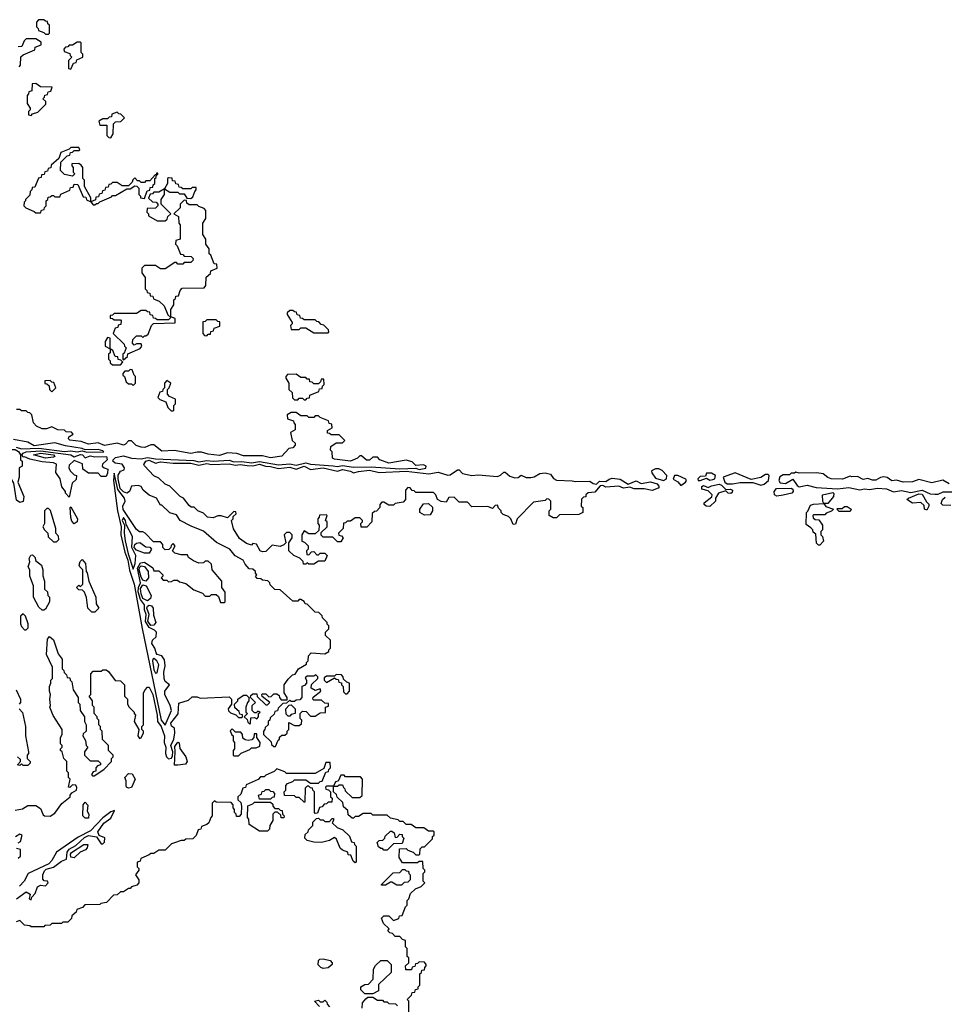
# Model space of a CAD drawing. Extents: x 2769579 to 2883812, y 684207 to 828660.
# Tile 56 of 256: x 2795134 to 2800924, y 741215 to 747380. Entities that reach past the tile are written whole.
import ezdxf

# ---------------------------------------------------------------- set-up
doc = ezdxf.new("R2010")
doc.units = 0

msp = doc.modelspace()

# ---------------------------------------------------------------- linework, layer by layer
at = {"layer": '0CON02XD'}
for points in [[(2795315, 747290), (2795320, 747295), (2795320, 747345), (2795310, 747355), (2795308.3, 747368.3), (2795295, 747370), (2795285, 747380), (2795251.7, 747378.3), (2795240, 747365), (2795240, 747335), (2795250, 747325), (2795251.7, 747311.7), (2795285, 747300), (2795295, 747290), (2795315, 747290)], [(2795130, 747085), (2795140, 747095), (2795141.7, 747148.3), (2795155, 747160), (2795228.3, 747191.7), (2795231.7, 747208.3), (2795268.3, 747221.7), (2795268.3, 747238.3), (2795235, 747260), (2795175, 747260), (2795161.7, 747248.3), (2795148.3, 747211.7), (2795125, 747210)], [(2795455, 747070), (2795471.7, 747108.3), (2795488.3, 747111.7), (2795491.7, 747128.3), (2795530, 747145), (2795530, 747165), (2795520, 747175), (2795520, 747235), (2795515, 747240), (2795495, 747240), (2795465, 747220), (2795445, 747220), (2795435, 747210), (2795421.7, 747208.3), (2795410, 747195), (2795411.7, 747181.7), (2795448.3, 747168.3), (2795450, 747155), (2795460, 747145), (2795440, 747125), (2795440, 747075), (2795455, 747070)], [(2795205, 746780), (2795215, 746790), (2795248.3, 746801.7), (2795298.3, 746851.7), (2795298.3, 746868.3), (2795280, 746885), (2795290, 746895), (2795291.7, 746908.3), (2795308.3, 746911.7), (2795311.7, 746928.3), (2795328.3, 746931.7), (2795338.3, 746958.3), (2795265, 746960), (2795235, 746980), (2795211.7, 746978.3), (2795210, 746935), (2795191.7, 746928.3), (2795190, 746915), (2795180, 746905), (2795180, 746855), (2795200, 746825), (2795200, 746815), (2795190, 746805), (2795190, 746785), (2795205, 746780)], [(2795705, 746640), (2795720, 746665), (2795721.7, 746728.3), (2795735, 746740), (2795768.3, 746741.7), (2795790, 746765), (2795768.3, 746788.3), (2795755, 746790), (2795745, 746800), (2795711.7, 746788.3), (2795708.3, 746771.7), (2795695, 746770), (2795685, 746760), (2795655, 746760), (2795630, 746745), (2795635, 746720), (2795680, 746720), (2795680, 746655), (2795691.7, 746641.7), (2795705, 746640)], [(2795265, 746170), (2795271.7, 746188.3), (2795288.3, 746191.7), (2795290, 746205), (2795300, 746215), (2795300, 746245), (2795310, 746255), (2795311.7, 746268.3), (2795325, 746270), (2795335, 746280), (2795345, 746280), (2795355, 746270), (2795385, 746270), (2795391.7, 746288.3), (2795448.3, 746311.7), (2795451.7, 746328.3), (2795468.3, 746331.7), (2795475, 746350), (2795498.3, 746348.3), (2795531.7, 746271.7), (2795548.3, 746268.3), (2795551.7, 746251.7), (2795580, 746240), (2795595, 746220), (2795605, 746220), (2795615, 746230), (2795625, 746230), (2795635, 746240), (2795708.3, 746271.7), (2795715, 746280), (2795735, 746280), (2795805, 746320), (2795825, 746320), (2795855, 746340), (2795868.3, 746338.3), (2795880, 746325), (2795880, 746285), (2795890, 746275), (2795890, 746265), (2795915, 746260), (2795931.7, 746308.3), (2795948.3, 746311.7), (2795951.7, 746328.3), (2795968.3, 746331.7), (2795970, 746345), (2795980, 746355), (2795980, 746385), (2795988.3, 746391.7), (2795990, 746410), (2795998.3, 746411.7), (2795998.3, 746418.3), (2795991.7, 746418.3), (2795990, 746410), (2795981.7, 746408.3), (2795948.3, 746371.7), (2795925, 746370), (2795915, 746360), (2795895, 746360), (2795885, 746370), (2795871.7, 746371.7), (2795855, 746390), (2795841.7, 746378.3), (2795838.3, 746361.7), (2795815, 746340), (2795775, 746340), (2795745, 746360), (2795715, 746360), (2795705, 746350), (2795691.7, 746348.3), (2795688.3, 746331.7), (2795671.7, 746328.3), (2795668.3, 746311.7), (2795651.7, 746308.3), (2795648.3, 746291.7), (2795631.7, 746288.3), (2795628.3, 746271.7), (2795611.7, 746268.3), (2795608.3, 746251.7), (2795580, 746240), (2795580, 746265), (2795540, 746335), (2795540, 746375), (2795530, 746385), (2795530, 746455), (2795518.3, 746468.3), (2795505, 746480), (2795461.7, 746478.3), (2795460, 746465), (2795470, 746455), (2795470, 746425), (2795480, 746415), (2795465, 746400), (2795415, 746410), (2795390, 746435), (2795391.7, 746488.3), (2795431.7, 746528.3), (2795448.3, 746531.7), (2795451.7, 746548.3), (2795465, 746550), (2795475, 746560), (2795505, 746560), (2795510, 746565), (2795505, 746580), (2795455, 746580), (2795445, 746570), (2795391.7, 746548.3), (2795378.3, 746511.7), (2795331.7, 746468.3), (2795328.3, 746451.7), (2795311.7, 746448.3), (2795308.3, 746431.7), (2795291.7, 746428.3), (2795288.3, 746411.7), (2795271.7, 746408.3), (2795268.3, 746391.7), (2795251.7, 746388.3), (2795228.3, 746331.7), (2795211.7, 746328.3), (2795210, 746315), (2795200, 746305), (2795198.3, 746281.7), (2795170, 746255), (2795170, 746245), (2795161.7, 746238.3), (2795160, 746215), (2795171.7, 746201.7), (2795225, 746180), (2795235, 746170), (2795265, 746170)], [(2796045, 746120), (2796058.3, 746131.7), (2796061.7, 746148.3), (2796080, 746165), (2796020, 746225), (2796020, 746255), (2796040, 746285), (2796040, 746320), (2796075, 746300), (2796125, 746300), (2796135, 746290), (2796165, 746290), (2796181.7, 746261.7), (2796205, 746260), (2796218.3, 746271.7), (2796230, 746305), (2796240, 746315), (2796238.3, 746328.3), (2796215, 746330), (2796205, 746320), (2796155, 746320), (2796145, 746330), (2796131.7, 746331.7), (2796128.3, 746348.3), (2796111.7, 746351.7), (2796108.3, 746368.3), (2796091.7, 746371.7), (2796088.3, 746388.3), (2796065, 746390), (2796060, 746385), (2796060, 746355), (2796040, 746320), (2796005, 746300), (2795975, 746300), (2795965, 746290), (2795951.7, 746288.3), (2795941.7, 746261.7), (2795965, 746240), (2795988.3, 746238.3), (2796000, 746225), (2796000, 746215), (2795985, 746200), (2795931.7, 746198.3), (2795930, 746175), (2795940, 746165), (2795941.7, 746151.7), (2795995, 746120), (2796045, 746120)], [(2795785, 745250), (2795808.3, 745271.7), (2795811.7, 745288.3), (2795888.3, 745321.7), (2795900, 745335), (2795895, 745350), (2795865, 745350), (2795851.7, 745341.7), (2795840, 745355), (2795841.7, 745378.3), (2795865, 745400), (2795895, 745400), (2795905, 745390), (2795915, 745400), (2795925, 745400), (2795938.3, 745411.7), (2795960, 745465), (2795971.7, 745478.3), (2796108.3, 745481.7), (2796108.3, 745508.3), (2796080, 745520), (2796080, 745565), (2796100, 745595), (2796100, 745625), (2796110, 745635), (2796111.7, 745648.3), (2796128.3, 745651.7), (2796140, 745685), (2796151.7, 745698.3), (2796288.3, 745701.7), (2796300, 745715), (2796301.7, 745768.3), (2796328.3, 745791.7), (2796331.7, 745808.3), (2796370, 745825), (2796368.3, 745848.3), (2796351.7, 745851.7), (2796330, 745905), (2796320, 745915), (2796320, 745945), (2796300, 745975), (2796300, 746005), (2796280, 746035), (2796280, 746105), (2796300, 746135), (2796300, 746185), (2796288.3, 746198.3), (2796255, 746210), (2796245, 746220), (2796195, 746220), (2796181.7, 746231.7), (2796178.3, 746248.3), (2796165, 746250), (2796140, 746225), (2796138.3, 746201.7), (2796100, 746165), (2796128.3, 746148.3), (2796130, 746105), (2796140, 746095), (2796140, 746005), (2796111.7, 745998.3), (2796110, 745975), (2796120, 745965), (2796141.7, 745911.7), (2796155, 745910), (2796165, 745900), (2796208.3, 745898.3), (2796220, 745885), (2796218.3, 745871.7), (2796205, 745860), (2796165, 745860), (2796155, 745850), (2796125, 745850), (2796115, 745860), (2796105, 745860), (2796045, 745820), (2796015, 745820), (2795985, 745840), (2795915, 745840), (2795900, 745825), (2795900, 745795), (2795920, 745765), (2795920, 745695), (2795930, 745685), (2795931.7, 745671.7), (2795948.3, 745668.3), (2795951.7, 745651.7), (2795968.3, 745648.3), (2795971.7, 745631.7), (2796008.3, 745618.3), (2796038.3, 745588.3), (2796061.7, 745531.7), (2796080, 745515), (2796065, 745500), (2795995, 745500), (2795985, 745510), (2795971.7, 745511.7), (2795968.3, 745528.3), (2795951.7, 745531.7), (2795948.3, 745548.3), (2795935, 745550), (2795925, 745560), (2795895, 745560), (2795865, 745540), (2795725, 745540), (2795715, 745530), (2795701.7, 745528.3), (2795701.7, 745511.7), (2795715, 745510), (2795725, 745500), (2795765, 745500), (2795770, 745495), (2795768.3, 745471.7), (2795751.7, 745468.3), (2795748.3, 745451.7), (2795731.7, 745448.3), (2795720, 745415), (2795788.3, 745348.3), (2795790, 745335), (2795800, 745325), (2795788.3, 745291.7), (2795780, 745285), (2795780, 745255), (2795785, 745250)], [(2797065, 745420), (2797070, 745425), (2797068.3, 745438.3), (2797038.3, 745468.3), (2797021.7, 745471.7), (2797008.3, 745488.3), (2796995, 745490), (2796985, 745500), (2796915, 745500), (2796905, 745510), (2796891.7, 745511.7), (2796888.3, 745528.3), (2796871.7, 745531.7), (2796868.3, 745548.3), (2796855, 745550), (2796845, 745560), (2796825, 745560), (2796810, 745545), (2796810, 745535), (2796840, 745485), (2796840, 745475), (2796830, 745465), (2796835, 745440), (2796885, 745440), (2796895, 745450), (2796925, 745450), (2796975, 745420), (2797065, 745420)], [(2796305, 745400), (2796315, 745410), (2796328.3, 745411.7), (2796331.7, 745428.3), (2796348.3, 745431.7), (2796351.7, 745448.3), (2796388.3, 745461.7), (2796388.3, 745488.3), (2796375, 745490), (2796365, 745500), (2796305, 745500), (2796295, 745490), (2796281.7, 745488.3), (2796280, 745415), (2796291.7, 745401.7), (2796305, 745400)], [(2795765, 745220), (2795780, 745235), (2795768.3, 745248.3), (2795751.7, 745251.7), (2795748.3, 745268.3), (2795731.7, 745271.7), (2795718.3, 745308.3), (2795700, 745320), (2795700, 745385), (2795685, 745390), (2795670, 745365), (2795670, 745335), (2795700, 745320), (2795700, 745295), (2795690, 745285), (2795690, 745255), (2795700, 745245), (2795701.7, 745231.7), (2795715, 745220), (2795765, 745220)], [(2795845, 745090), (2795860, 745105), (2795860, 745145), (2795850, 745155), (2795838.3, 745188.3), (2795825, 745190), (2795815, 745180), (2795791.7, 745178.3), (2795780, 745165), (2795780, 745155), (2795790, 745145), (2795801.7, 745111.7), (2795815, 745100), (2795835, 745100), (2795845, 745090)], [(2795335, 745050), (2795360, 745075), (2795348.3, 745108.3), (2795335, 745110), (2795325, 745120), (2795291.7, 745118.3), (2795291.7, 745101.7), (2795305, 745100), (2795318.3, 745088.3), (2795320, 745065), (2795335, 745050)], [(2796095, 744930), (2796100, 744935), (2796100, 744965), (2796110, 744975), (2796110, 745005), (2796071.7, 745021.7), (2796060, 745035), (2796060, 745065), (2796070, 745075), (2796080, 745105), (2796055, 745120), (2796040, 745105), (2796040, 745075), (2796030, 745065), (2796028.3, 745051.7), (2796011.7, 745048.3), (2796000, 745015), (2796011.7, 745001.7), (2796048.3, 744988.3), (2796061.7, 744951.7), (2796081.7, 744931.7), (2796095, 744930)], [(2796925, 745000), (2796935, 745010), (2796948.3, 745011.7), (2796951.7, 745028.3), (2797008.3, 745051.7), (2797011.7, 745068.3), (2797028.3, 745071.7), (2797030, 745085), (2797040, 745095), (2797038.3, 745128.3), (2797021.7, 745128.3), (2797018.3, 745111.7), (2797005, 745100), (2796975, 745100), (2796965, 745110), (2796951.7, 745111.7), (2796948.3, 745128.3), (2796935, 745130), (2796925, 745140), (2796895, 745140), (2796865, 745160), (2796811.7, 745158.3), (2796800, 745145), (2796800, 745135), (2796820, 745105), (2796820, 745065), (2796840, 745045), (2796841.7, 745011.7), (2796855, 745000), (2796875, 745000), (2796885, 745010), (2796905, 745010), (2796915, 745000), (2796925, 745000)], [(2795630, 742995), (2795620, 743005), (2795620, 743015), (2795600, 743035), (2795600, 743075), (2795590, 743085), (2795590, 743115), (2795570, 743145), (2795580, 743155), (2795580, 743285), (2795595, 743300), (2795645, 743300), (2795655, 743310), (2795675, 743310), (2795689.3, 743299.3), (2795731.7, 743241.7), (2795765, 743240), (2795790, 743215), (2795790, 743145), (2795810, 743125), (2795810, 743095), (2795820, 743075), (2795850, 743045), (2795850, 743035), (2795860, 743025), (2795850, 742985), (2795880, 742935), (2795873.3, 742895), (2795885, 742880), (2795895, 742882.5), (2795910, 742915), (2795910, 742925), (2795900, 742935), (2795900, 742955), (2795910, 742965), (2795910, 743165), (2795920, 743185), (2795935, 743200), (2795945, 743200), (2795966.9, 743155), (2795995.6, 743025), (2795997.5, 742985), (2796020.6, 742955), (2796040, 742895), (2796038.5, 742855), (2796050, 742825), (2796047.5, 742785), (2796053.6, 742763.6), (2796065, 742752.5), (2796084.4, 742755.6), (2796090, 742770), (2796092.3, 742795), (2796081.4, 742835), (2796099.2, 742875), (2796106.2, 742915), (2796102.5, 742945), (2796085, 742957.5), (2796081.2, 742975), (2796125.9, 743034.1), (2796130, 743100), (2796190.7, 743119.3), (2796215, 743140), (2796245, 743140), (2796265, 743132.5), (2796445, 743140), (2796460, 743125), (2796460, 743095), (2796440, 743065), (2796441.7, 743051.7), (2796455, 743040), (2796488.3, 743028.3), (2796505, 743010), (2796525, 743010), (2796530, 743015), (2796528.3, 743028.3), (2796511.7, 743031.7), (2796508.3, 743048.3), (2796481.7, 743071.7), (2796480, 743095), (2796500, 743115), (2796500, 743125), (2796535, 743150), (2796555, 743150), (2796570, 743135), (2796570, 743115), (2796560, 743105), (2796550, 743075), (2796550, 743045), (2796560, 743035), (2796555, 743030), (2796540, 743015), (2796558.3, 742998.3), (2796561.7, 742981.7), (2796575, 742970), (2796580, 742975), (2796581.7, 743008.3), (2796605, 743010), (2796618.3, 743001.7), (2796630, 743015), (2796630, 743035), (2796640, 743045), (2796625, 743050), (2796615, 743040), (2796605, 743040), (2796590, 743055), (2796590, 743085), (2796610, 743105), (2796580, 743135), (2796581.7, 743148.3), (2796595, 743160), (2796618.3, 743158.3), (2796621.7, 743141.7), (2796675, 743090), (2796685, 743090), (2796700, 743105), (2796651.7, 743141.7), (2796650, 743155), (2796655, 743160), (2796675, 743160), (2796695, 743140), (2796708.3, 743141.7), (2796725, 743160), (2796745, 743160), (2796758.3, 743148.3), (2796760, 743135), (2796771.7, 743121.7), (2796808.3, 743121.7), (2796810, 743135), (2796790, 743165), (2796790, 743215), (2796815, 743250), (2796841.7, 743278.3), (2796858.3, 743281.7), (2796880, 743315), (2796930, 743345), (2796930, 743355), (2796940, 743365), (2796943, 743397), (2796960, 743415), (2797045, 743410), (2797070, 743425), (2797070, 743435), (2797080, 743445), (2797080, 743495), (2797050, 743525), (2797050, 743545), (2797070, 743565), (2797070, 743585), (2797060, 743595), (2797060, 743605), (2797030, 743635), (2797028.3, 743648.3), (2797008.3, 743668.3), (2796985, 743670), (2796935, 743720), (2796921.7, 743721.7), (2796915, 743737.5), (2796895, 743750), (2796885, 743750), (2796875, 743740), (2796845, 743740), (2796765, 743810), (2796731.7, 743811.7), (2796701.7, 743841.7), (2796700, 743855), (2796687, 743867), (2796655, 743870), (2796645, 743880), (2796621.7, 743881.7), (2796610, 743895), (2796620, 743905), (2796610, 743915), (2796610, 743925), (2796595, 743940), (2796571.7, 743941.7), (2796545, 743970), (2796532.5, 743995), (2796483.6, 744023.6), (2796450, 744065), (2796366.4, 744106.4), (2796285, 744177.5), (2796208.3, 744208.3), (2796140, 744245), (2796115, 744280), (2796075, 744292.5), (2796025, 744340), (2796015, 744340), (2795990, 744385), (2795943.9, 744403.9), (2795907.5, 744435), (2795895, 744457.5), (2795875, 744462.5), (2795835, 744460), (2795821.2, 744425), (2795805, 744416), (2795785, 744423.3), (2795764.3, 744444.2), (2795750.4, 744505), (2795751.5, 744528.5), (2795765, 744553.3), (2795788.3, 744561.7), (2795790, 744575), (2795775, 744596.7), (2795733, 744603), (2795718, 744615), (2795720, 744625), (2795735, 744638.1), (2795785, 744648.5), (2795835, 744634.5), (2795895, 744629.4), (2795935, 744638.9), (2795985, 744629.5), (2796225, 744619.6), (2796255, 744611.5), (2796305, 744620.9), (2796345, 744615.7), (2796445, 744621.9), (2796475, 744612.2), (2796525, 744613.5), (2796585, 744605.6), (2796635, 744614.5), (2796755, 744592.5), (2796825, 744599.4), (2796865, 744590), (2796925, 744606.2), (2796955, 744596.2), (2797097.5, 744587.5), (2797125, 744582.9), (2797155, 744588.6), (2797225, 744579.2), (2797335, 744580.8), (2797515, 744567.1), (2797615, 744572), (2797635.6, 744564.4), (2797678, 744572), (2797680, 744585), (2797663.6, 744593.6), (2797615, 744588.8), (2797590.7, 744610.7), (2797555, 744622.5), (2797445, 744602.5), (2797390, 744625), (2797375, 744640), (2797345, 744640), (2797325, 744622.5), (2797305, 744622.5), (2797275, 744650), (2797265, 744650), (2797250, 744635), (2797205, 744616.2), (2797105, 744627.5), (2797092.5, 744635), (2797090, 744675), (2797080, 744685), (2797081.7, 744708.3), (2797115, 744730), (2797155, 744730), (2797170, 744745), (2797135, 744780), (2797085, 744780), (2797075, 744790), (2797061.7, 744791.7), (2797061.7, 744808.3), (2797090, 744825), (2797088.3, 744848.3), (2797071.7, 744851.7), (2797068.3, 744868.3), (2797015, 744890), (2797005, 744900), (2796985, 744900), (2796975, 744890), (2796945, 744890), (2796935, 744900), (2796895, 744900), (2796865, 744920), (2796835, 744920), (2796810, 744905), (2796811.7, 744881.7), (2796848.3, 744868.3), (2796850, 744855), (2796860, 744845), (2796858.3, 744811.7), (2796830, 744795), (2796840, 744745), (2796858.3, 744728.3), (2796860, 744715), (2796845, 744700), (2796820, 744695), (2796775, 744647.5), (2796705, 744636.2), (2796655, 744650), (2796535, 744649.2), (2796493.9, 744663.9), (2796435, 744667.5), (2796385, 744652), (2796315, 744658.8), (2796272.3, 744672.3), (2796245, 744672.5), (2796205, 744662.9), (2796102.3, 744682.3), (2796025, 744678), (2795975, 744717.5), (2795955, 744717.5), (2795918.3, 744701.7), (2795895, 744703.8), (2795863.9, 744713.9), (2795835, 744742.5), (2795815, 744742.5), (2795797.7, 744722.3), (2795785, 744716.7), (2795745, 744727.5), (2795665, 744714.2), (2795625, 744730), (2795565, 744721.2), (2795519.3, 744739.3), (2795448.3, 744748.3), (2795440, 744755), (2795441.7, 744768.3), (2795470, 744785), (2795458.3, 744798.3), (2795425, 744800), (2795415, 744810), (2795373, 744813), (2795335, 744830), (2795301.7, 744818.3), (2795275, 744817.5), (2795240, 744835), (2795220, 744855), (2795210, 744905), (2795198.3, 744918.3), (2795185, 744920), (2795175, 744930), (2795145, 744930), (2795135, 744940), (2795115, 744940)], [(2795555, 744672), (2795655, 744674), (2795660, 744675), (2795655, 744680), (2795625, 744688.8), (2795545, 744686.7), (2795525, 744696), (2795420.8, 744710.8), (2795355, 744730), (2795225, 744712.5), (2795185, 744733.8), (2795095, 744752)], [(2795135, 744356.2), (2795115, 744372.5), (2795097, 744477), (2795068.3, 744528.3), (2795040.7, 744610.7), (2795029.3, 744629.3), (2794996.7, 744655), (2794993.3, 744665), (2795005, 744679.2), (2795035.8, 744675.8), (2795075, 744689.7), (2795105, 744688.9), (2795126.1, 744676.1), (2795140, 744655), (2795140, 744625), (2795150, 744615), (2795150, 744585), (2795130, 744575), (2795130, 744515), (2795122.5, 744485), (2795160, 744395), (2795155, 744363.3), (2795135, 744356.2)], [(2795113.1, 744703.1), (2795145, 744692.9), (2795255, 744696.7), (2795415, 744676), (2795455, 744681.4), (2795494.4, 744674.4), (2795525, 744681.2), (2795555, 744672)], [(2795445, 744390), (2795420, 744415), (2795420, 744425), (2795397.5, 744455), (2795387.5, 744505), (2795360, 744545), (2795365, 744597.5), (2795346.1, 744606.1), (2795275, 744610.8), (2795197.7, 744627.7), (2795165, 744642.5), (2795155, 744640), (2795147.5, 744655), (2795156.2, 744665), (2795175, 744674.2), (2795265, 744679.7), (2795455, 744655.7), (2795475, 744642.5), (2795515, 744658.2), (2795528, 744655), (2795545, 744637.5), (2795575, 744648.9), (2795605, 744642.5), (2795678, 744645), (2795681.2, 744625), (2795653.6, 744596.4), (2795650, 744585), (2795663, 744573), (2795686, 744565), (2795685, 744540), (2795675, 744520), (2795645, 744520), (2795625, 744540), (2795565, 744540), (2795530, 744565), (2795528.3, 744598.3), (2795475, 744620), (2795445, 744590), (2795442.5, 744575), (2795450, 744555), (2795475, 744530), (2795490, 744525), (2795488.3, 744501.7), (2795463, 744477), (2795445, 744390)], [(2795295, 744634.4), (2795220, 744655), (2795265, 744666.1), (2795345, 744655.5), (2795353.3, 744645), (2795345, 744640), (2795295, 744634.4)], [(2796975, 743970), (2796945, 743970), (2796935, 743980), (2796925, 743970), (2796911.7, 743971.7), (2796908.3, 743988.3), (2796888.3, 744008.3), (2796850, 744025), (2796820, 744055), (2796820, 744105), (2796840, 744135), (2796840, 744155), (2796825, 744170), (2796805, 744170), (2796790, 744155), (2796800, 744105), (2796788.3, 744091.7), (2796765, 744082.5), (2796715, 744090), (2796675, 744050), (2796655, 744047.5), (2796640, 744055), (2796617, 744097), (2796595, 744100), (2796585, 744090), (2796555, 744100), (2796510.7, 744130.7), (2796472.5, 744192.5), (2796460, 744245), (2796470, 744255), (2796471.7, 744268.3), (2796490, 744285), (2796488.3, 744298.3), (2796475, 744300), (2796435, 744260), (2796395, 744272.5), (2796375, 744272.5), (2796345, 744260), (2796310, 744265), (2796285, 744290), (2796250, 744305), (2796227, 744327), (2796208.3, 744328.3), (2796195, 744337.5), (2796160, 744385), (2796140, 744395), (2796075, 744460), (2796045, 744472.5), (2796005, 744510), (2795973.6, 744523.6), (2795916.4, 744586.4), (2795912.5, 744595), (2795924, 744615), (2795945, 744621.9), (2795985, 744603.8), (2796015, 744610.6), (2796095, 744602.9), (2796205, 744604.3), (2796255, 744590), (2796305, 744601.9), (2796335.5, 744595.5), (2796445, 744599.4), (2796485, 744590), (2796515, 744595.5), (2796558.8, 744588.8), (2796595, 744587.5), (2796635, 744597.1), (2796673.6, 744583.6), (2796705, 744583.3), (2796755, 744570), (2796825, 744578.1), (2796865, 744565.7), (2796915, 744585.5), (2796955, 744564), (2797035, 744573.1), (2797125, 744554), (2797155, 744564), (2797205, 744553.8), (2797225, 744543.3), (2797255, 744552), (2797325, 744558.5), (2797385, 744545.7), (2797555, 744553.6), (2797695.8, 744535.8), (2797755, 744546), (2797815, 744528), (2797829.7, 744530.3), (2797875, 744562.5), (2797885, 744562.5), (2797907.6, 744537.6), (2797965, 744525.6), (2798005, 744530), (2798125, 744520.8), (2798145, 744528), (2798165, 744546.7), (2798175, 744546.7), (2798202.5, 744522.5), (2798235, 744512), (2798256.4, 744513.6), (2798275, 744527.5), (2798305, 744512.5), (2798333.8, 744513.8), (2798355, 744517.5), (2798391.7, 744538.3), (2798425, 744542), (2798457.5, 744535), (2798477.5, 744507.5), (2798495, 744496), (2798593.6, 744493.6), (2798615, 744488), (2798705, 744490), (2798725, 744476.7), (2798745, 744472.5), (2798765, 744490), (2798805, 744488), (2798825, 744503.8), (2798845, 744510), (2798895, 744503.3), (2798945, 744472.5), (2798995, 744492), (2799025, 744476), (2799085, 744487.1), (2799125, 744473.3), (2799137.5, 744455), (2799133, 744447), (2799095, 744432.5), (2799045, 744442.5), (2798981.7, 744441.7), (2798955, 744452.5), (2798915, 744447.5), (2798885, 744460), (2798805, 744453.3), (2798785, 744462.5), (2798768.3, 744461.7), (2798735, 744422.5), (2798693, 744417), (2798680, 744405), (2798678.3, 744391.7), (2798665, 744390), (2798651.7, 744378.3), (2798650, 744335), (2798660, 744325), (2798660, 744295), (2798635, 744282.5), (2798515, 744280), (2798495, 744260), (2798475, 744260), (2798450, 744275), (2798450, 744305), (2798460, 744315), (2798460, 744365), (2798448.3, 744378.3), (2798435, 744380), (2798425, 744370), (2798351.7, 744358.3), (2798250, 744255), (2798238.3, 744221.7), (2798225, 744220), (2798210, 744255), (2798195, 744270), (2798161.7, 744281.7), (2798150, 744295), (2798150, 744305), (2798131.7, 744321.7), (2798125, 744340), (2798111.7, 744338.3), (2798095, 744320), (2798065, 744332.5), (2797965, 744330), (2797938.3, 744358.3), (2797885, 744360), (2797855, 744390), (2797821.7, 744388.3), (2797805, 744360), (2797773, 744363), (2797750, 744375), (2797740, 744405), (2797725, 744420), (2797615, 744420), (2797605, 744430), (2797591.7, 744431.7), (2797578.3, 744448.3), (2797565, 744450), (2797550, 744435), (2797550, 744375), (2797535, 744360), (2797485, 744350), (2797475, 744340), (2797445, 744340), (2797415, 744360), (2797401.7, 744358.3), (2797390, 744345), (2797390, 744325), (2797368.3, 744301.7), (2797355, 744300), (2797341.7, 744288.3), (2797340, 744235), (2797308.3, 744201.7), (2797271.7, 744201.7), (2797270, 744225), (2797280, 744235), (2797280, 744245), (2797265, 744260), (2797235, 744260), (2797205, 744240), (2797185, 744240), (2797175, 744230), (2797161.7, 744228.3), (2797160, 744195), (2797130, 744165), (2797131.7, 744151.7), (2797148.3, 744148.3), (2797160, 744135), (2797145, 744110), (2797125, 744110), (2797095, 744140), (2797035, 744140), (2797021.7, 744151.7), (2797021.7, 744168.3), (2797060, 744205), (2797060, 744235), (2797050, 744245), (2797060, 744275), (2797055, 744280), (2797011.7, 744278.3), (2797010, 744265), (2797000, 744255), (2797000, 744225), (2797010, 744215), (2797008.3, 744181.7), (2796985, 744160), (2796945, 744160), (2796915, 744180), (2796900, 744155), (2796900, 744115), (2796918.3, 744108.3), (2796940, 744085), (2796940, 744065), (2796930, 744055), (2796931.7, 744031.7), (2796945, 744030), (2796961.7, 744048.3), (2796975, 744050), (2796995, 744030), (2797005, 744030), (2797015, 744040), (2797045, 744040), (2797060, 744025), (2797045, 743990), (2797005, 743990), (2796975, 743970)], [(2799165, 744494), (2799183.3, 744505), (2799186.7, 744525), (2799156.4, 744556.4), (2799137, 744567), (2799115, 744567.5), (2799090, 744555), (2799091.7, 744541.7), (2799115, 744510), (2799165, 744494)], [(2800955, 744474), (2800915, 744496.7), (2800845, 744480), (2800765, 744500), (2800723.6, 744486.4), (2800666.1, 744483.9), (2800625, 744497.5), (2800595, 744493.3), (2800565, 744512.5), (2800545, 744516.7), (2800525, 744513.3), (2800495, 744497.5), (2800475, 744497.5), (2800445, 744506.7), (2800415, 744501.2), (2800379.3, 744519.3), (2800345, 744517.5), (2800335, 744522.5), (2800286.1, 744503.9), (2800215, 744506.2), (2800193.9, 744513.9), (2800165, 744536.7), (2800125, 744543.3), (2800015, 744540), (2799995, 744547.5), (2799985, 744540), (2799965, 744540), (2799955, 744530), (2799915, 744530), (2799893, 744517), (2799887.5, 744495), (2799895, 744480), (2799930, 744475), (2799975, 744502.5), (2800002.6, 744462.6), (2800015, 744455.7), (2800065, 744465.6), (2800121.7, 744451.7), (2800255, 744442.5), (2800325, 744450), (2800395, 744435.7), (2800425, 744443.1), (2800455, 744438.6), (2800505, 744446.7), (2800562, 744442), (2800605, 744424.2), (2800655, 744431.4), (2800715, 744418.9), (2800785, 744434.5), (2800835, 744412), (2800865, 744408.8), (2800885, 744410), (2800916.8, 744423.2), (2800985, 744424.6)], [(2796045, 742962.5), (2796083.8, 743055), (2796076, 743085), (2796042.2, 743155), (2796043.6, 743176.4), (2796072.5, 743215), (2796045.9, 743235.9), (2796039.2, 743255), (2796036.1, 743293.9), (2796046, 743334), (2796041.7, 743371.7), (2796025, 743396.7), (2795995, 743406.2), (2795988, 743415), (2795980, 743445), (2795961.5, 743475), (2795965.6, 743495), (2795988.8, 743515), (2795990, 743545), (2795978.3, 743558.3), (2795944.7, 743574.7), (2795922.2, 743612.2), (2795925.5, 743655), (2795916.2, 743685), (2795916.4, 743716.4), (2795890.2, 743750.2), (2795876.9, 743796.9), (2795877.7, 743825), (2795890, 743855), (2795870.9, 743945), (2795890.4, 743979.6), (2795915, 743984.2), (2795968.3, 743948.3), (2795975, 743930), (2796005, 743930), (2796030, 743905), (2796030, 743895), (2796020, 743885), (2796031.7, 743871.7), (2796055, 743870), (2796065, 743860), (2796085, 743862.5), (2796098.3, 743871.7), (2796121.7, 743871.7), (2796135, 743860), (2796175, 743850), (2796225, 743810), (2796278.3, 743788.3), (2796295, 743770), (2796325, 743770), (2796335, 743780), (2796365, 743780), (2796378.3, 743768.3), (2796391.7, 743731.7), (2796415, 743730), (2796420, 743735), (2796420, 743795), (2796400, 743825), (2796400, 743865), (2796340, 743935), (2796335, 743970), (2796315, 743990), (2796295, 743990), (2796285, 743980), (2796255, 743977.5), (2796221.7, 743991.7), (2796191.7, 744011.7), (2796185, 744030), (2796145, 744030), (2796105, 744040), (2796090, 744055), (2796107.5, 744085), (2796095, 744100), (2796081.7, 744088.3), (2796080, 744075), (2796068.3, 744061.7), (2796045, 744060), (2796030, 744075), (2796030, 744095), (2796015, 744110), (2795971.7, 744111.7), (2795920, 744165), (2795905, 744172.5), (2795885, 744172.5), (2795865, 744187.5), (2795782.7, 744312.7), (2795780.9, 744335), (2795794.2, 744365), (2795791.4, 744385), (2795748.3, 744438.3), (2795725, 744540), (2795720.8, 744495), (2795745.6, 744305), (2795769.5, 744205), (2795767.8, 744155), (2795791.9, 744045), (2795810.9, 743995), (2795822.7, 743932.7), (2795850, 743845), (2795901.2, 743568.8), (2796020, 742995), (2796045, 742962.5)], [(2799275, 744463.3), (2799303.3, 744485), (2799308.8, 744495), (2799305, 744502.5), (2799255, 744526.2), (2799233.9, 744526.1), (2799225, 744502.5), (2799256.1, 744486.1), (2799275, 744463.3)], [(2799395, 744494), (2799435, 744510), (2799455, 744497.5), (2799475, 744500), (2799486.7, 744505), (2799490, 744525), (2799465, 744540), (2799435, 744540), (2799428.3, 744521.7), (2799395, 744520), (2799380, 744505), (2799382.5, 744495), (2799395, 744494)], [(2799775, 744466.2), (2799795, 744471.2), (2799823.3, 744495), (2799827.5, 744525), (2799821.7, 744531.7), (2799805, 744532.5), (2799775, 744513.3), (2799715, 744500), (2799615, 744542.5), (2799540, 744515), (2799548.8, 744485), (2799565, 744474.2), (2799597, 744473), (2799645, 744482), (2799725, 744481.2), (2799775, 744466.2)], [(2799455, 744332.5), (2799433, 744333), (2799420, 744345), (2799420, 744355), (2799468.3, 744391.7), (2799470, 744405), (2799445, 744430), (2799405, 744440), (2799405, 744457.5), (2799415, 744462.5), (2799445, 744450), (2799465, 744461.2), (2799515, 744471.2), (2799528.8, 744465), (2799555, 744437.5), (2799585, 744440), (2799597.5, 744435), (2799595, 744420), (2799586.4, 744413.6), (2799570, 744415), (2799555, 744430), (2799510, 744415), (2799490, 744385), (2799490, 744365), (2799455, 744332.5)], [(2799875, 744397.5), (2799860, 744405), (2799857.5, 744425), (2799872.5, 744445), (2799965, 744446.7), (2799975, 744440), (2799977.5, 744425), (2799970, 744415), (2799915, 744402.5), (2799875, 744397.5)], [(2800195, 744350), (2800170, 744350), (2800162.5, 744362.5), (2800160, 744405), (2800225, 744420), (2800233, 744413), (2800230, 744395), (2800195, 744350)], [(2800815, 744310), (2800800, 744315), (2800798.3, 744338.3), (2800777, 744357), (2800725, 744352.5), (2800690, 744375), (2800700, 744385), (2800765, 744410.8), (2800785, 744408.8), (2800811.7, 744361.7), (2800827, 744347), (2800827, 744333), (2800815, 744310)], [(2800965, 744337.5), (2800915, 744340), (2800905, 744350), (2800912.5, 744375), (2800929.3, 744390.7)], [(2795365, 744110), (2795380, 744125), (2795377, 744147), (2795360, 744165), (2795360, 744195), (2795327, 744307), (2795315, 744320), (2795305, 744320), (2795290, 744305), (2795290, 744225), (2795280, 744205), (2795290, 744185), (2795310, 744165), (2795311.7, 744141.7), (2795345, 744110), (2795365, 744110)], [(2795475, 744223.3), (2795460.5, 744240.5), (2795453.9, 744263.9), (2795450, 744325), (2795455, 744330), (2795496, 744255), (2795493.3, 744235), (2795475, 744223.3)], [(2797668.3, 744278.3), (2797640, 744295), (2797640, 744315), (2797661.7, 744348.3), (2797695, 744350), (2797718.3, 744328.3), (2797720, 744305), (2797705, 744280), (2797668.3, 744278.3)], [(2800145, 744090), (2800135, 744090), (2800123, 744103), (2800118.3, 744158.3), (2800101.7, 744171.7), (2800100, 744185), (2800088.3, 744198.3), (2800058.3, 744218.3), (2800060, 744295), (2800068.3, 744301.7), (2800085, 744340), (2800105, 744347.5), (2800170, 744350), (2800181.7, 744331.7), (2800230, 744315), (2800218.3, 744301.7), (2800185, 744290), (2800175, 744280), (2800105, 744280), (2800100, 744275), (2800101.7, 744261.7), (2800115, 744250), (2800138.3, 744248.3), (2800160, 744215), (2800160, 744185), (2800150, 744175), (2800150, 744155), (2800160, 744145), (2800167.5, 744115), (2800145, 744090)], [(2800335, 744300), (2800265, 744300), (2800250, 744315), (2800255, 744320), (2800285, 744320), (2800298.3, 744331.7), (2800315, 744332.5), (2800340, 744315), (2800335, 744300)], [(2795845, 743940), (2795858, 743975), (2795860.8, 744025), (2795836.2, 744075), (2795841.2, 744145), (2795800, 744220), (2795795.7, 744245), (2795785, 744262.5), (2795776.2, 744245), (2795791.2, 744215), (2795788.6, 744165), (2795795, 744117.5), (2795812.9, 744035), (2795845, 743940)], [(2795945, 744040), (2795915, 744040), (2795865, 744057.8), (2795851.5, 744075), (2795855, 744094), (2795865, 744103.1), (2795886.2, 744106.2), (2795925, 744080), (2795948.3, 744078.3), (2795960, 744065), (2795945, 744040)], [(2795285, 743682.5), (2795275, 743682.5), (2795255, 743702.5), (2795220, 743765), (2795220, 743835), (2795197.5, 743895), (2795197.5, 743935), (2795187.5, 743955), (2795197.5, 743985), (2795193.6, 744006.4), (2795203.6, 744026.4), (2795215, 744030), (2795231.7, 744011.7), (2795233.3, 743993.3), (2795270, 743965), (2795280, 743935), (2795278.3, 743898.3), (2795290, 743865), (2795290, 743815), (2795308.3, 743798.3), (2795310, 743775), (2795320, 743765), (2795320, 743735), (2795295, 743690), (2795285, 743682.5)], [(2795605, 743670), (2795585, 743670), (2795560, 743695), (2795551.7, 743761.7), (2795540, 743795), (2795528.3, 743808.3), (2795505, 743810), (2795490, 743825), (2795505, 743840), (2795515, 743830), (2795530, 743845), (2795530, 743935), (2795510, 743955), (2795507.5, 743965), (2795513, 743987), (2795525, 744000), (2795546.2, 743975), (2795550, 743925), (2795557, 743917), (2795567.5, 743865), (2795610, 743765), (2795613, 743723), (2795630, 743695), (2795605, 743670)], [(2795925, 743864), (2795905, 743871.4), (2795895, 743890), (2795883.1, 743935), (2795885, 743949.2), (2795895, 743959.5), (2795916, 743956), (2795938.1, 743925), (2795941.4, 743885), (2795925, 743864)], [(2795935, 743741.4), (2795905.5, 743755), (2795894.3, 743784.3), (2795891.1, 743818.9), (2795905, 743840.6), (2795925.5, 743835.5), (2795957.5, 743775), (2795954.2, 743755), (2795935, 743741.4)], [(2795955, 743587.5), (2795937.1, 743615), (2795944.5, 743655), (2795931.1, 743695), (2795935, 743707.5), (2795945, 743714.4), (2795960.3, 743710.3), (2795970.6, 743695), (2795972.3, 743652.3), (2795985.8, 743605), (2795975, 743588.6), (2795955, 743587.5)], [(2795175, 743560), (2795187, 743573), (2795186.4, 743596.4), (2795170, 743645), (2795155, 743660), (2795140, 743645), (2795138.3, 743598.3), (2795145, 743580), (2795165, 743560), (2795175, 743560)], [(2795105, 742430), (2795151.7, 742438.3), (2795185, 742460), (2795235, 742460), (2795265, 742440), (2795281.7, 742401.7), (2795290, 742395), (2795325, 742393.3), (2795355, 742412.5), (2795398, 742472), (2795450, 742515), (2795450, 742525), (2795461.7, 742538.3), (2795490, 742555), (2795493, 742573), (2795485, 742587.5), (2795465, 742590), (2795448.3, 742571.7), (2795440, 742575), (2795450, 742625), (2795440, 742635), (2795440, 742665), (2795430, 742675), (2795430, 742735), (2795410, 742755), (2795400, 742795), (2795390, 742805), (2795390, 742815), (2795400, 742825), (2795400, 742835), (2795390, 742845), (2795390, 742885), (2795400, 742905), (2795400, 742935), (2795343, 743023), (2795322.5, 743075), (2795327.5, 743085), (2795322.5, 743125), (2795327.5, 743155), (2795320, 743175), (2795320, 743205), (2795330, 743225), (2795330, 743245), (2795340, 743255), (2795340, 743325), (2795302.5, 743405), (2795308.3, 743501.7), (2795321.7, 743518.3), (2795346.2, 743496.2), (2795375, 743410), (2795400, 743375), (2795400, 743315), (2795410, 743305), (2795411.7, 743291.7), (2795428.3, 743278.3), (2795431.7, 743261.7), (2795448.3, 743258.3), (2795450, 743245), (2795460, 743235), (2795470, 743185), (2795500, 743135), (2795500, 743105), (2795510, 743095), (2795512.5, 743055), (2795540, 743015), (2795540, 742985), (2795550, 742965), (2795550, 742925), (2795531.7, 742908.3), (2795530, 742895), (2795547, 742867), (2795550, 742835), (2795560, 742825), (2795540, 742795), (2795540, 742775), (2795575, 742740), (2795625, 742740), (2795640, 742725), (2795640, 742715), (2795621.7, 742708.3), (2795610, 742695), (2795610, 742675), (2795595, 742670), (2795583, 742653), (2795590, 742645), (2795600, 742645), (2795660, 742685), (2795710, 742735), (2795710, 742755), (2795720, 742765), (2795720, 742775), (2795690, 742805), (2795690, 742835), (2795653, 742873), (2795650, 742925), (2795640, 742935), (2795640, 742955), (2795630, 742965), (2795630, 742995)], [(2795985, 743287.5), (2795995, 743290), (2796005, 743340), (2795993.3, 743365), (2795975, 743380), (2795967.5, 743375), (2795966.7, 743365), (2795975, 743310), (2795985, 743287.5)], [(2796735, 742830), (2796751.7, 742868.3), (2796760, 742875), (2796761.7, 742888.3), (2796775, 742900), (2796795, 742900), (2796808.3, 742911.7), (2796810, 742925), (2796820, 742935), (2796820, 742980), (2796855, 742960), (2796885, 742960), (2796898.3, 742971.7), (2796900, 742995), (2796890, 743005), (2796890, 743035), (2796905, 743050), (2796928.3, 743048.3), (2796955, 743020), (2796985, 743020), (2797015, 743040), (2797048.3, 743041.7), (2797050, 743075), (2797068.3, 743081.7), (2797068.3, 743098.3), (2797045, 743100), (2797025, 743120), (2796975, 743120), (2796970, 743125), (2796971.7, 743138.3), (2797020, 743175), (2797015, 743190), (2796985, 743180), (2796960, 743195), (2796961.7, 743218.3), (2797000, 743255), (2797000, 743265), (2796988.3, 743278.3), (2796975, 743270), (2796935, 743270), (2796921.7, 743258.3), (2796930, 743245), (2796930, 743225), (2796918.3, 743211.7), (2796900, 743205), (2796900, 743135), (2796888.3, 743121.7), (2796865, 743120), (2796855, 743110), (2796835, 743110), (2796825, 743120), (2796805, 743100), (2796781.7, 743098.3), (2796751.7, 743068.3), (2796748.3, 743051.7), (2796731.7, 743048.3), (2796728.3, 743031.7), (2796701.7, 743008.3), (2796700, 742995), (2796690, 742985), (2796690, 742965), (2796671.7, 742948.3), (2796670, 742935), (2796660, 742925), (2796660, 742905), (2796708.3, 742858.3), (2796711.7, 742841.7), (2796725, 742830), (2796735, 742830)], [(2797185, 743160), (2797200, 743175), (2797200, 743225), (2797181.7, 743231.7), (2797161.7, 743251.7), (2797160, 743265), (2797148.3, 743278.3), (2797115, 743280), (2797105, 743270), (2797055, 743270), (2797041.7, 743258.3), (2797040, 743245), (2797055, 743230), (2797105, 743260), (2797115, 743250), (2797128.3, 743248.3), (2797131.7, 743231.7), (2797148.3, 743228.3), (2797150, 743215), (2797160, 743205), (2797161.7, 743171.7), (2797175, 743160), (2797185, 743160)], [(2795112.5, 743185), (2795140, 743125), (2795140, 743105), (2795130, 743095)], [(2796825, 743020), (2796815, 743020), (2796801.7, 743031.7), (2796800, 743065), (2796821.7, 743088.3), (2796835, 743090), (2796860, 743065), (2796860, 743035), (2796835, 743030), (2796825, 743020)], [(2795130, 743065), (2795151.7, 743041.7), (2795170, 742955), (2795170, 742895), (2795190, 742795), (2795190, 742785), (2795180, 742775), (2795180, 742755), (2795200, 742735), (2795200, 742725), (2795185, 742710)], [(2796505, 742770), (2796521.7, 742788.3), (2796575, 742810), (2796585, 742820), (2796615, 742820), (2796638.3, 742831.7), (2796640, 742855), (2796620, 742885), (2796618.3, 742908.3), (2796601.7, 742908.3), (2796600, 742885), (2796588.3, 742871.7), (2796565, 742867.5), (2796545, 742870), (2796531.7, 742881.7), (2796530, 742905), (2796518.3, 742918.3), (2796485, 742920), (2796465, 742940), (2796451.7, 742928.3), (2796461.7, 742901.7), (2796470, 742895), (2796470, 742865), (2796480, 742855), (2796480, 742815), (2796470, 742805), (2796470, 742775), (2796475, 742770), (2796505, 742770)], [(2796125, 742712.5), (2796102.5, 742712.5), (2796108.5, 742795), (2796105, 742830), (2796125, 742856.7), (2796132.5, 742852.5), (2796137.3, 742817.3), (2796174, 742765), (2796183.3, 742735), (2796171.7, 742718.3), (2796125, 742712.5)], [(2795185, 742710), (2795155, 742710), (2795145, 742720), (2795135, 742710), (2795120, 742715), (2795140, 742735), (2795138.3, 742748.3), (2795120, 742765)], [(2797161.7, 742571.7), (2797170, 742565), (2797171.7, 742551.7), (2797215, 742510), (2797265, 742510), (2797278.3, 742521.7), (2797280, 742625), (2797268.3, 742638.3), (2797175, 742640), (2797165, 742650), (2797145, 742650), (2797128.3, 742611.7), (2797111.7, 742608.3), (2797100, 742580), (2797055, 742580), (2797050, 742575), (2797051.7, 742561.7), (2797068.3, 742558.3), (2797080, 742545), (2797080, 742515), (2797090, 742505), (2797088.3, 742481.7), (2797065, 742480), (2797055, 742470), (2797041.7, 742468.3), (2797028.3, 742451.7), (2797011.7, 742448.3), (2796998.3, 742411.7), (2796985, 742410), (2796980, 742415), (2796980, 742545), (2796970, 742555), (2796968.3, 742568.3), (2796955, 742570), (2796945, 742580), (2796935, 742580), (2796921.7, 742568.3), (2796920, 742480), (2796915, 742480), (2796885, 742510), (2796865, 742510), (2796855, 742520), (2796791.7, 742521.7), (2796790, 742545), (2796800, 742555), (2796800, 742585), (2796811.7, 742598.3), (2796845, 742610), (2796855, 742620), (2796925, 742620), (2796955, 742600), (2797005, 742600), (2797015, 742610), (2797028.3, 742611.7), (2797051.7, 742668.3), (2797068.3, 742671.7), (2797070, 742685), (2797080, 742695), (2797078.3, 742728.3), (2797051.7, 742728.3), (2797038.3, 742691.7), (2796985, 742660), (2796805, 742660), (2796795, 742670), (2796745, 742690), (2796728.3, 742671.7), (2796675, 742650), (2796665, 742640), (2796641.7, 742638.3), (2796628.3, 742621.7), (2796551.7, 742588.3), (2796548.3, 742571.7), (2796531.7, 742568.3), (2796518.3, 742531.7), (2796500, 742515), (2796500, 742495), (2796518.3, 742478.3), (2796522.5, 742455), (2796520, 742405), (2796508.3, 742391.7), (2796491.7, 742391.7), (2796490, 742405), (2796480, 742415), (2796480, 742435), (2796470, 742445), (2796470, 742465), (2796458.3, 742478.3), (2796365, 742480), (2796355, 742490), (2796340, 742475), (2796340, 742395), (2796330, 742385), (2796318.3, 742351.7), (2796305, 742340), (2796271.7, 742328.3), (2796268.3, 742311.7), (2796251.7, 742308.3), (2796238.3, 742271.7), (2796218.3, 742251.7), (2796175, 742250), (2796165, 742240), (2796145, 742240), (2796103, 742227), (2796085, 742220), (2796045, 742180), (2796005, 742180), (2795975, 742160), (2795955, 742160), (2795945, 742150), (2795891.7, 742128.3), (2795888.3, 742111.7), (2795870, 742105), (2795870, 742075), (2795880, 742065), (2795880, 742055), (2795860, 742025), (2795880, 741995), (2795880, 741975), (2795868.3, 741961.7), (2795835, 741950), (2795825, 741940), (2795815, 741940), (2795785, 741920), (2795765, 741920), (2795745, 741900), (2795721.7, 741898.3), (2795677, 741853), (2795643, 741847), (2795635, 741840), (2795541.7, 741838.3), (2795528.3, 741821.7), (2795491.7, 741808.3), (2795488.3, 741791.7), (2795461.7, 741768.3), (2795458.3, 741751.7), (2795435, 741730), (2795405, 741730), (2795395, 741720), (2795335, 741720), (2795325, 741710), (2795292.5, 741707.5), (2795285, 741700), (2795205, 741700), (2795197, 741707), (2795165, 741710), (2795135, 741740), (2795111.7, 741731.7)], [(2795815, 742567.5), (2795803.6, 742573.6), (2795800, 742585), (2795800, 742615), (2795792.5, 742635), (2795815, 742660), (2795838.3, 742658.3), (2795857.5, 742625), (2795835, 742572.5), (2795815, 742567.5)], [(2797570, 741165), (2797570, 741235), (2797560, 741245), (2797588.3, 741271.7), (2797591.7, 741288.3), (2797608.3, 741291.7), (2797611.7, 741308.3), (2797628.3, 741311.7), (2797630, 741325), (2797640, 741335), (2797640, 741405), (2797650, 741415), (2797651.7, 741428.3), (2797668.3, 741431.7), (2797670, 741445), (2797680, 741455), (2797680, 741465), (2797668.3, 741478.3), (2797635, 741480), (2797625, 741470), (2797611.7, 741468.3), (2797608.3, 741451.7), (2797591.7, 741448.3), (2797588.3, 741431.7), (2797551.7, 741431.7), (2797550, 741455), (2797570, 741475), (2797570, 741505), (2797560, 741515), (2797560, 741565), (2797550, 741575), (2797550, 741615), (2797531.7, 741621.7), (2797515, 741640), (2797485, 741640), (2797468.3, 741658.3), (2797451.7, 741661.7), (2797440, 741675), (2797448.3, 741688.3), (2797411.7, 741721.7), (2797400, 741755), (2797415, 741770), (2797445, 741770), (2797475, 741740), (2797508.3, 741751.7), (2797511.7, 741768.3), (2797528.3, 741771.7), (2797550, 741825), (2797560, 741835), (2797560, 741865), (2797570, 741875), (2797581.7, 741908.3), (2797611.7, 741938.3), (2797648.3, 741951.7), (2797670, 741975), (2797660, 741985), (2797660, 742035), (2797670, 742045), (2797670, 742055), (2797660, 742065), (2797658.3, 742108.3), (2797635, 742110), (2797625, 742100), (2797531.7, 742101.7), (2797510, 742135), (2797511.7, 742188.3), (2797555, 742190), (2797565, 742180), (2797598.3, 742168.3), (2797615, 742150), (2797635, 742150), (2797640, 742155), (2797641.7, 742188.3), (2797655, 742200), (2797668.3, 742201.7), (2797718.3, 742251.7), (2797720, 742265), (2797730, 742275), (2797730, 742295), (2797725, 742300), (2797695, 742300), (2797665, 742320), (2797615, 742320), (2797585, 742340), (2797555, 742340), (2797535, 742360), (2797515, 742360), (2797505, 742370), (2797455, 742380), (2797435, 742400), (2797345, 742400), (2797335, 742410), (2797285, 742410), (2797255, 742390), (2797235, 742390), (2797225, 742380), (2797215, 742380), (2797191.7, 742401.7), (2797188.3, 742428.3), (2797161.7, 742451.7), (2797158.3, 742478.3), (2797121.7, 742511.7), (2797118.3, 742528.3), (2797100, 742545), (2797100, 742580), (2797125, 742580), (2797135, 742590), (2797155, 742590), (2797161.7, 742571.7)], [(2796705, 742500), (2796635, 742500), (2796630, 742525), (2796648.3, 742531.7), (2796651.7, 742548.3), (2796665, 742550), (2796675, 742560), (2796695, 742560), (2796705, 742550), (2796718.3, 742548.3), (2796730, 742535), (2796728.3, 742511.7), (2796715, 742510), (2796705, 742500)], [(2795565, 742380), (2795545, 742380), (2795530, 742395), (2795532.5, 742465), (2795545, 742480), (2795561.7, 742461.7), (2795557.5, 742425), (2795567.5, 742405), (2795565, 742380)], [(2796685, 742300), (2796635, 742300), (2796571.7, 742341.7), (2796570, 742375), (2796560, 742385), (2796561.7, 742458.3), (2796595, 742470), (2796605, 742480), (2796705, 742480), (2796718.3, 742468.3), (2796720, 742455), (2796731.7, 742441.7), (2796755, 742440), (2796765, 742430), (2796778.3, 742428.3), (2796780, 742405), (2796790, 742395), (2796788.3, 742381.7), (2796771.7, 742381.7), (2796768.3, 742398.3), (2796748.3, 742418.3), (2796731.7, 742418.3), (2796720, 742405), (2796720, 742365), (2796700, 742335), (2796698.3, 742311.7), (2796685, 742300)], [(2795205, 741870), (2795210, 741885), (2795231.7, 741908.3), (2795245, 741950), (2795265, 741960), (2795295, 741957.5), (2795312.5, 741975), (2795307.5, 741985), (2795288.3, 741988.3), (2795278.3, 741998.3), (2795278.6, 742025), (2795288.6, 742051.4), (2795299.5, 742060.5), (2795345, 742074.5), (2795395, 742110.6), (2795427.1, 742122.9), (2795431.7, 742168.3), (2795443.9, 742186.1), (2795485, 742210), (2795540, 742260), (2795565, 742271.2), (2795614.2, 742264.2), (2795645, 742220), (2795655, 742220), (2795665, 742230), (2795666.7, 742256.7), (2795631.2, 742271.2), (2795623.3, 742295), (2795660.9, 742349.1), (2795705, 742381.2), (2795727.5, 742427.5), (2795705, 742420), (2795655, 742383.3), (2795578.1, 742301.9), (2795499.3, 742260.7), (2795365, 742166.7), (2795336.2, 742115), (2795315.6, 742094.4), (2795187, 742033), (2795161.2, 741985), (2795133.3, 741955)], [(2797235, 742100), (2797221.7, 742111.7), (2797208.3, 742148.3), (2797191.7, 742151.7), (2797188.3, 742168.3), (2797155, 742180), (2797141.7, 742191.7), (2797118.3, 742248.3), (2797105, 742260), (2797075, 742240), (2797025, 742227.5), (2796975, 742230), (2796935, 742240), (2796920, 742255), (2796921.7, 742278.3), (2796940, 742295), (2796941.7, 742308.3), (2796970, 742335), (2796970, 742355), (2796991.7, 742378.3), (2797005, 742380), (2797015, 742370), (2797035, 742370), (2797045, 742360), (2797075, 742360), (2797091.7, 742378.3), (2797098.3, 742378.3), (2797100, 742365), (2797091.7, 742351.7), (2797121.7, 742321.7), (2797158.3, 742308.3), (2797198.3, 742268.3), (2797211.7, 742231.7), (2797228.3, 742228.3), (2797230, 742215), (2797240, 742205), (2797240, 742105), (2797235, 742100)], [(2795123.6, 742226.4), (2795140, 742235), (2795150, 742275), (2795135, 742280), (2795107, 742263)], [(2797435, 742180), (2797415, 742180), (2797405, 742190), (2797395, 742190), (2797381.7, 742201.7), (2797371.7, 742228.3), (2797385, 742240), (2797408.3, 742241.7), (2797420, 742255), (2797421.7, 742268.3), (2797455, 742300), (2797465, 742300), (2797478.3, 742288.3), (2797485, 742260), (2797498.3, 742261.7), (2797515, 742280), (2797528.3, 742278.3), (2797530, 742265), (2797540, 742255), (2797528.3, 742221.7), (2797475, 742220), (2797435, 742180)], [(2795475, 742132.5), (2795455, 742136.7), (2795451.9, 742155), (2795458, 742165), (2795535, 742215.8), (2795560, 742215), (2795556.7, 742195), (2795547, 742183), (2795512.9, 742167.1), (2795475, 742132.5)], [(2795125, 742130), (2795138.3, 742141.7), (2795140, 742185), (2795115, 742190)], [(2797525, 741960), (2797495, 741960), (2797465, 741980), (2797455, 741980), (2797425, 741960), (2797400, 741960), (2797400, 741965), (2797471.7, 742038.3), (2797515, 742040), (2797531.7, 742058.3), (2797545, 742060), (2797555, 742050), (2797568.3, 742048.3), (2797570, 742035), (2797580, 742025), (2797580, 741995), (2797565, 741980), (2797541.7, 741978.3), (2797525, 741960)], [(2795115, 741875.8), (2795175, 741918.9), (2795200, 741905), (2795192.5, 741875), (2795205, 741870)], [(2797035, 741440), (2797020, 741445), (2797003, 741463), (2797005, 741490), (2797013, 741497), (2797035, 741500), (2797078.3, 741488.3), (2797090, 741475), (2797090, 741465), (2797065, 741442.5), (2797035, 741440)], [(2797345, 741280), (2797295, 741280), (2797270, 741305), (2797270, 741325), (2797295, 741340), (2797318.3, 741341.7), (2797348.3, 741371.7), (2797350, 741435), (2797361.7, 741458.3), (2797395, 741490), (2797435, 741490), (2797460, 741465), (2797460, 741415), (2797381.7, 741338.3), (2797380, 741300), (2797345, 741280)], [(2797011.7, 741201.7), (2796980, 741235), (2797005, 741240), (2797015, 741230), (2797035, 741230), (2797045, 741240), (2797058.3, 741228.3), (2797060, 741215), (2797075, 741200)], [(2797278.3, 741191.7), (2797280, 741225), (2797301.7, 741248.3), (2797315, 741260), (2797345, 741260), (2797375, 741240), (2797405, 741240), (2797415, 741230), (2797435, 741230), (2797445, 741220), (2797488.3, 741218.3), (2797500, 741205)]]:
    msp.add_lwpolyline(points, dxfattribs=at)

doc.saveas('drawing.dxf')
